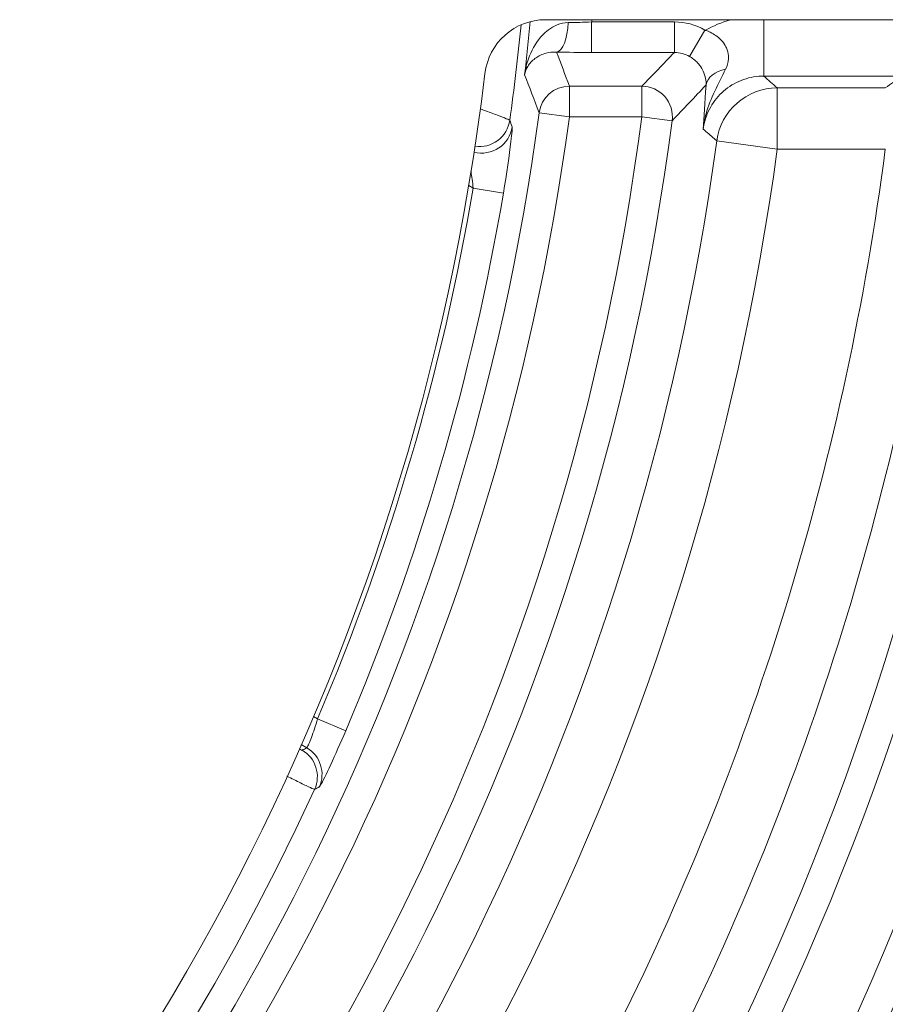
# Model space of a CAD drawing. Header units: inches. Extents: x 2.7 to 14.9, y -4.2 to 15.2.
# Tile 47 of 53: x 13.809 to 14.366, y 12.109 to 12.743. Entities that reach past the tile are written whole.
import ezdxf

# ---------------------------------------------------------------- set-up
doc = ezdxf.new("R2010")
doc.units = ezdxf.units.IN
doc.header["$MEASUREMENT"] = 0
doc.layers.add('Visible (ANSI)', color=7, linetype='Continuous', lineweight=18)
doc.layers.add('Visible Narrow (ANSI)', color=7, linetype='Continuous', lineweight=18)

msp = doc.modelspace()

# ---------------------------------------------------------------- linework, layer by layer
at = {"layer": 'Visible (ANSI)'}
for p, q in [((14.55349, 12.74267), (14.14759, 12.74267)), ((14.2552, 12.73369), (14.2552, 12.73369)), ((14.11213, 12.68281), (14.11213, 12.68282)), ((14.12036, 12.63094), (14.10096, 12.63424)), ((13.99185, 12.25022), (13.99185, 12.25023))]:
    msp.add_line(p, q, dxfattribs=at)
msp.add_circle((12.59483, 12.89031), 2.3248, dxfattribs=at)
for centre, radius, start, end in [((14.14759, 12.7033), 0.03937, 90, 173.13259), ((12.59483, 12.89031), 1.52461, 186.86741, 353.13259), ((12.59483, 12.89031), 2.32087, 193.84549, 346.4817)]:
    msp.add_arc(centre, radius, start, end, dxfattribs=at)
msp.add_open_spline([(14.10096, 12.63424), (14.10074, 12.63617), (14.1005, 12.6381), (14.10024, 12.63999), (14.10002, 12.64164), (14.09978, 12.64327), (14.09955, 12.64484)], degree=3, knots=[0, 0, 0, 0, 0.1673372, 0.1673372, 0.1673372, 0.3141439, 0.3141439, 0.3141439, 0.3141439], dxfattribs=at)
at = {"layer": 'Visible Narrow (ANSI)'}
for p, q in [((14.17722, 12.74126), (14.17722, 12.7216)), ((14.17722, 12.74126), (14.23045, 12.74126)), ((14.23045, 12.74126), (14.23045, 12.7216)), ((14.28809, 12.70638), (14.28809, 12.74267)), ((14.2501, 12.73592), (14.24031, 12.71898)), ((14.23045, 12.7216), (14.17722, 12.7216)), ((14.37692, 12.70638), (14.28809, 12.70638)), ((14.16289, 12.69983), (14.20951, 12.69983)), ((14.16289, 12.68017), (14.16289, 12.69983)), ((14.20951, 12.68017), (14.20951, 12.69983)), ((14.29672, 12.69872), (14.36629, 12.69872)), ((14.29672, 12.69872), (14.29672, 12.65938)), ((14.14338, 12.68278), (14.16289, 12.68017)), ((14.20951, 12.68017), (14.16289, 12.68017)), ((14.20951, 12.68017), (14.22901, 12.67763)), ((14.24932, 12.67681), (14.24932, 12.67681)), ((14.29672, 12.65938), (14.25775, 12.66467)), ((14.36629, 12.65938), (14.29672, 12.65938)), ((14.10096, 12.63424), (14.09806, 12.63591)), ((13.99802, 12.29408), (14.00075, 12.2925)), ((14.01886, 12.2848), (14.00075, 12.2925)), ((13.99377, 12.27381), (13.99015, 12.2759))]:
    msp.add_line(p, q, dxfattribs=at)
for radius in [2.32315, 2.27508, 2.2554]:
    msp.add_circle((12.59483, 12.89031), radius, dxfattribs=at)
for radius, start, end in [(1.54431, 352.09404, 354.39012), (1.55004, 353.21652, 354.48759), (1.5894, 354.61884, 354.67015), (1.5624, 277.63304, 352.36696), (1.8577, 276.49029, 353.50971), (1.58208, 277.63304, 352.36696), (1.62829, 277.41514, 352.58486), (1.92185, 276.33942, 353.66058), (1.87736, 276.49029, 353.50971), (1.64796, 277.41514, 352.58486), (1.94152, 276.33942, 353.66058), (1.67815, 277.72737, 352.27263), (1.71749, 277.72737, 352.27263), (1.78645, 333.56968, 352.57265), (1.82578, 333.56968, 352.57265), (1.52774, 336.96425, 350.35072), (1.54742, 336.96425, 350.35072), (2.29472, 193.9388, 346.3884), (2.3144, 193.98288, 346.34431), (1.54431, 204.61524, 335.38476), (1.97343, 333.36295, 340.72195)]:
    msp.add_arc((12.59483, 12.89031), radius, start, end, dxfattribs=at)
for centre, major_axis, ratio, start_param, end_param in [((14.1546, 12.74149), (-0.00042, -0.01968), 0.380765, 0.05663, 1.542751), ((14.21233, 12.75857), (0.09905, 0.01039), 0.146421, 4.165114, 4.334786), ((14.23085, 12.70373), (0.03759, -0.00802), 0.975215, 1.249672, 1.786255), ((14.28771, 12.65912), (0.00311, 0.08656), 0.939232, 0.300147, 0.517273), ((12.59483, 11.92638), (0, -1.96853), 0.866223, 1.974586, 1.986775), ((14.22919, 12.73797), (-0.14802, -0.00581), 0.103422, 1.038647, 1.208004), ((12.59483, 17.82063), (0, 5.89444), 0.553122, 3.659713, 3.667123), ((14.2306, 12.70276), (-0.01915, 0.00204), 0.97754, 4.287016, 4.823323), ((12.98136, 12.10517), (0.34377, -1.63057), 0.76863, 1.767372, 1.783214), ((14.27043, 12.6984), (-0.01963, 0.00149), 0.656749, 5.125275, 6.225311), ((14.16289, 12.68017), (0.01846, 0.00683), 0.998442, 1.216828, 2.65325), ((14.20951, 12.68017), (0.01413, -0.01371), 0.997344, 0.642167, 2.339779), ((12.85026, 16.96439), (-0.32792, -5.06545), 0.576453, 0.600247, 0.608697), ((14.29672, 12.65938), (0.02614, 0.02944), 0.99862, 0.726864, 2.161468), ((14.10653, 12.67645), (-0.01844, -0.00688), 0.998499, 0.958328, 2.643309), ((14.10498, 12.6806), (-0.01843, -0.00691), 0.998493, 1.066809, 2.64432), ((13.64976, 12.28441), (-0.35023, 1.27242), 0.433999, 4.902161, 4.9056), ((13.81877, 15.01023), (1.61909, 2.80434), 0.661589, 3.929004, 3.93023), ((13.98092, 12.25527), (-0.00882, 0.0176), 0.999127, 3.818629, 5.294616), ((13.98393, 12.25678), (-0.00884, 0.01759), 0.999128, 3.819224, 5.29349), ((13.93522, 13.20426), (1.37012, 0.99616), 0.502551, 4.405678, 4.407755)]:
    msp.add_ellipse(centre, major_axis=major_axis, ratio=ratio, start_param=start_param, end_param=end_param, dxfattribs=at)
for points, knots in [([(14.13402, 12.70722), (14.13403, 12.70729), (14.13404, 12.70735), (14.13405, 12.70741), (14.13454, 12.71083), (14.13537, 12.71423), (14.13653, 12.71751), (14.13828, 12.72245), (14.14081, 12.72724), (14.14434, 12.73136), (14.14674, 12.73418), (14.14968, 12.73674), (14.15322, 12.73852), (14.15383, 12.73883), (14.15446, 12.73911), (14.15511, 12.73936), (14.15724, 12.7402), (14.15962, 12.74074), (14.16208, 12.74078)], [0, 0, 0, 0, 0.004241, 0.004241, 0.004241, 0.235935, 0.235935, 0.235935, 0.585738, 0.585738, 0.585738, 0.824397, 0.824397, 0.824397, 0.864945, 0.864945, 0.864945, 1, 1, 1, 1]), ([(14.25022, 12.73584), (14.25034, 12.73587), (14.25048, 12.73586), (14.25065, 12.7358), (14.25133, 12.73555), (14.25199, 12.73528), (14.25264, 12.73499), (14.25519, 12.73385), (14.2576, 12.73231), (14.2596, 12.73046), (14.26104, 12.72913), (14.2623, 12.72761), (14.26325, 12.72599), (14.26352, 12.72551), (14.26378, 12.72502), (14.264, 12.72453), (14.26477, 12.72286), (14.26521, 12.72111), (14.26533, 12.71939), (14.26537, 12.71879), (14.26537, 12.71819), (14.26534, 12.71759), (14.2652, 12.71522), (14.2645, 12.71292), (14.26347, 12.71078)], [0, 0, 0, 0, 0.0152354, 0.0152354, 0.0152354, 0.0756184, 0.0756184, 0.0756184, 0.3123439, 0.3123439, 0.3123439, 0.4822553, 0.4822553, 0.4822553, 0.5322543, 0.5322543, 0.5322543, 0.7019568, 0.7019568, 0.7019568, 0.7615328, 0.7615328, 0.7615328, 0.9999962, 0.9999962, 0.9999962, 0.9999962]), ([(14.1546, 12.72183), (14.15205, 12.72194), (14.14984, 12.72164), (14.14796, 12.72114), (14.14527, 12.72043), (14.14313, 12.71932), (14.14138, 12.7181), (14.14093, 12.71779), (14.1405, 12.71747), (14.1401, 12.71714), (14.13817, 12.71555), (14.13674, 12.71378), (14.13572, 12.71192), (14.13489, 12.71041), (14.13433, 12.70882), (14.13402, 12.70722)], [0, 0, 0, 0, 0.167644, 0.167644, 0.167644, 0.406382, 0.406382, 0.406382, 0.467255, 0.467255, 0.467255, 0.760482, 0.760482, 0.760482, 1, 1, 1, 1]), ([(14.25089, 12.70064), (14.25093, 12.70193), (14.25085, 12.70332), (14.25056, 12.70481), (14.25027, 12.70628), (14.24978, 12.70789), (14.24895, 12.70963), (14.24884, 12.70986), (14.24872, 12.71011), (14.24859, 12.71035), (14.24793, 12.7116), (14.24707, 12.71291), (14.24601, 12.71418), (14.24458, 12.71588), (14.24274, 12.71753), (14.24062, 12.7188), (14.24052, 12.71886), (14.24041, 12.71892), (14.24031, 12.71898)], [0, 0, 0, 0, 0.263118, 0.263118, 0.263118, 0.523298, 0.523298, 0.523298, 0.559062, 0.559062, 0.559062, 0.742687, 0.742687, 0.742687, 0.988255, 0.988255, 0.988255, 1, 1, 1, 1]), ([(14.26347, 12.71078), (14.25902, 12.70133), (14.25363, 12.69213), (14.25093, 12.68212), (14.25007, 12.67891), (14.24942, 12.67558), (14.24906, 12.6722)], [0, 0, 0, 0, 0.757307, 0.757307, 0.757307, 1, 1, 1, 1]), ([(14.28809, 12.70638), (14.28368, 12.70639), (14.2792, 12.70563), (14.27504, 12.70418), (14.27088, 12.70273), (14.26691, 12.70053), (14.26347, 12.69778), (14.26003, 12.69503), (14.25702, 12.69165), (14.25469, 12.68791), (14.25236, 12.68418), (14.25064, 12.67999), (14.24968, 12.67569), (14.24942, 12.67454), (14.24922, 12.67337), (14.24906, 12.6722)], [0, 0, 0, 0, 0.234825, 0.234825, 0.234825, 0.469399, 0.469399, 0.469399, 0.703669, 0.703669, 0.703669, 0.937923, 0.937923, 0.937923, 1, 1, 1, 1]), ([(14.10558, 12.68522), (14.10629, 12.68496), (14.10699, 12.6847), (14.10767, 12.68446), (14.11101, 12.68324), (14.11403, 12.68211), (14.11651, 12.68117), (14.11893, 12.68025), (14.1209, 12.67948), (14.12224, 12.67893), (14.12361, 12.67837), (14.12437, 12.67801), (14.12447, 12.67789)], [0.340647, 0.340647, 0.340647, 0.340647, 0.3831092, 0.3831092, 0.3831092, 0.5906609, 0.5906609, 0.5906609, 0.7936282, 0.7936282, 0.7936282, 1, 1, 1, 1]), ([(14.12601, 12.6737), (14.12609, 12.67348), (14.12607, 12.67249), (14.12593, 12.67085), (14.1258, 12.66921), (14.12555, 12.66686), (14.12522, 12.66407), (14.12424, 12.6558), (14.12247, 12.64337), (14.12036, 12.63094)], [0, 0, 0, 0, 0.201752, 0.201752, 0.201752, 0.40354, 0.40354, 0.40354, 1, 1, 1, 1]), ([(14.25775, 12.66467), (14.25721, 12.66514), (14.25667, 12.6656), (14.25613, 12.66607), (14.25378, 12.66811), (14.25142, 12.67016), (14.24906, 12.6722)], [0, 0, 0, 0, 0.186299, 0.186299, 0.186299, 1, 1, 1, 1]), ([(14.81657, 12.64487), (14.81579, 12.63783), (14.81498, 12.6308), (14.81414, 12.62378), (14.78564, 12.38646), (14.7187, 12.15378), (14.61685, 11.93752), (14.61516, 11.93393), (14.61341, 11.93023), (14.6106, 11.92438), (14.6078, 11.91853), (14.60539, 11.91357), (14.6034, 11.90948), (14.60189, 11.9064), (14.60062, 11.90382), (14.59959, 11.90173), (14.59858, 11.89967), (14.59781, 11.89812), (14.59722, 11.89693), (14.59682, 11.89613), (14.5964, 11.89527), (14.59542, 11.89331), (14.59151, 11.88546), (14.58739, 11.87733), (14.58364, 11.87002), (14.5817, 11.86625), (14.57992, 11.86279), (14.57822, 11.85954), (14.57335, 11.85018), (14.56927, 11.84247), (14.5645, 11.83361), (14.56178, 11.82854), (14.55894, 11.82332), (14.55593, 11.81783), (14.54474, 11.79745), (14.53121, 11.77335), (14.51134, 11.7404), (14.51042, 11.73888), (14.50951, 11.73738), (14.50862, 11.73591), (14.49731, 11.71726), (14.48843, 11.7032), (14.4823, 11.69357), (14.47899, 11.68837), (14.47647, 11.68447), (14.47477, 11.68183), (14.47434, 11.68117), (14.47423, 11.681), (14.47394, 11.68054), (14.47364, 11.68009), (14.47317, 11.67935), (14.47201, 11.67757), (14.4697, 11.67401), (14.4674, 11.67048), (14.46511, 11.66699), (14.46268, 11.66329), (14.46028, 11.65965), (14.4579, 11.65607), (14.44887, 11.64249), (14.44016, 11.62969), (14.43133, 11.61696), (14.42493, 11.60774), (14.41846, 11.59855), (14.41173, 11.58915), (14.40915, 11.58556), (14.40656, 11.58197), (14.40397, 11.57839), (14.38793, 11.55627), (14.37148, 11.53445), (14.35464, 11.51293), (14.34485, 11.50043), (14.33494, 11.48803), (14.32489, 11.47575), (14.31987, 11.4696), (14.31481, 11.46348), (14.30972, 11.45739), (14.30718, 11.45435), (14.30462, 11.45131), (14.30286, 11.44923), (14.30199, 11.44819), (14.30191, 11.44809), (14.30183, 11.448), (14.30063, 11.44659), (14.29, 11.43377), (14.26917, 11.41021), (14.25876, 11.39843), (14.24578, 11.38399), (14.23002, 11.36707), (14.21963, 11.35591), (14.20803, 11.34369), (14.19515, 11.33047), (14.18849, 11.32364), (14.18112, 11.31618), (14.17528, 11.31034), (14.17307, 11.30813), (14.17201, 11.30707), (14.17198, 11.30704), (14.17118, 11.30625), (14.16625, 11.30131), (14.15706, 11.29232), (14.14477, 11.28031), (14.12488, 11.26104), (14.0966, 11.23539), (14.04793, 11.19125), (13.97452, 11.12776), (13.86952, 11.05484), (13.78221, 10.99421), (13.67287, 10.92709), (13.53755, 10.86413), (13.51011, 10.85136), (13.4816, 10.83879), (13.45201, 10.82651), (13.27653, 10.75368), (13.06197, 10.69043), (12.811, 10.66604)], [0, 0, 0, 0, 0.006963, 0.006963, 0.006963, 0.242188, 0.242188, 0.242188, 0.246094, 0.246094, 0.246094, 0.25, 0.25, 0.25, 0.252947, 0.252947, 0.252947, 0.255859, 0.255859, 0.255859, 0.257813, 0.257813, 0.257813, 0.265625, 0.265625, 0.265625, 0.269651, 0.269651, 0.269651, 0.28125, 0.28125, 0.28125, 0.287882, 0.287882, 0.287882, 0.3125, 0.3125, 0.3125, 0.313641, 0.313641, 0.313641, 0.328125, 0.328125, 0.328125, 0.335938, 0.335938, 0.335938, 0.337891, 0.337891, 0.337891, 0.339844, 0.339844, 0.339844, 0.34375, 0.34375, 0.34375, 0.347897, 0.347897, 0.347897, 0.363618, 0.363618, 0.363618, 0.375, 0.375, 0.375, 0.379353, 0.379353, 0.379353, 0.40625, 0.40625, 0.40625, 0.421875, 0.421875, 0.421875, 0.429688, 0.429688, 0.429688, 0.433594, 0.433594, 0.433594, 0.435547, 0.435547, 0.435547, 0.46582, 0.46582, 0.46582, 0.480957, 0.480957, 0.480957, 0.490936, 0.490936, 0.490936, 0.496094, 0.496094, 0.496094, 0.498047, 0.498047, 0.498047, 0.552357, 0.552357, 0.552357, 0.625, 0.625, 0.625, 0.75, 0.75, 0.75, 0.853924, 0.853924, 0.853924, 0.875, 0.875, 0.875, 1, 1, 1, 1]), ([(12.8091, 10.68562), (13.05787, 10.7098), (13.30261, 10.77652), (13.52925, 10.88197), (13.75589, 10.98742), (13.96414, 11.13124), (14.1433, 11.30639), (14.23009, 11.39124), (14.30936, 11.48259), (14.38112, 11.58045), (14.38343, 11.58361), (14.38508, 11.58586), (14.38804, 11.58994), (14.39396, 11.59811), (14.3992, 11.60537), (14.40369, 11.61176), (14.40819, 11.61815), (14.41088, 11.62204), (14.41503, 11.62826), (14.41917, 11.63447), (14.42331, 11.6409), (14.42744, 11.64753), (14.43157, 11.65417), (14.4364, 11.66225), (14.43979, 11.66807), (14.4525, 11.68989), (14.46611, 11.71557), (14.48058, 11.74511), (14.48155, 11.74708), (14.48336, 11.75081), (14.48349, 11.75107), (14.4854, 11.75501), (14.4973, 11.77998), (14.51891, 11.82612), (14.52036, 11.8292), (14.52243, 11.83361), (14.52338, 11.83563), (14.52718, 11.8437), (14.53075, 11.85124), (14.53411, 11.85823), (14.53746, 11.86522), (14.54009, 11.87064), (14.54351, 11.87759), (14.54693, 11.88453), (14.55041, 11.89145), (14.5539, 11.89836), (14.55738, 11.90528), (14.56163, 11.91374), (14.56435, 11.91911), (14.57248, 11.93523), (14.58189, 11.95504), (14.59254, 11.97856), (14.59609, 11.9864), (14.60048, 11.99625), (14.6036, 12.00333), (14.61609, 12.03163), (14.62801, 12.06028), (14.6393, 12.08912), (14.66188, 12.1468), (14.68196, 12.20519), (14.69969, 12.26488), (14.73517, 12.38426), (14.76029, 12.50546), (14.77506, 12.62847)], [0, 0, 0, 0, 0.25, 0.25, 0.25, 0.5, 0.5, 0.5, 0.621094, 0.621094, 0.621094, 0.625, 0.625, 0.625, 0.632812, 0.632812, 0.632812, 0.640625, 0.640625, 0.640625, 0.648437, 0.648437, 0.648437, 0.65625, 0.65625, 0.65625, 0.685547, 0.685547, 0.685547, 0.6875, 0.6875, 0.6875, 0.716797, 0.716797, 0.716797, 0.71875, 0.71875, 0.71875, 0.726562, 0.726562, 0.726562, 0.734375, 0.734375, 0.734375, 0.742187, 0.742187, 0.742187, 0.75, 0.75, 0.75, 0.773437, 0.773437, 0.773437, 0.78125, 0.78125, 0.78125, 0.8125, 0.8125, 0.8125, 0.875, 0.875, 0.875, 1, 1, 1, 1]), ([(13.99377, 12.27381), (13.99383, 12.27382), (13.99394, 12.27394), (13.99408, 12.27416), (13.99434, 12.27457), (13.99472, 12.27534), (13.99518, 12.27641), (13.99565, 12.27749), (13.99622, 12.2789), (13.99682, 12.28053), (13.99744, 12.28218), (13.99811, 12.28409), (13.99877, 12.28611), (13.99944, 12.28814), (14.00012, 12.29033), (14.00075, 12.2925)], [0, 0, 0, 0, 0.118537, 0.118537, 0.118537, 0.335708, 0.335708, 0.335708, 0.554815, 0.554815, 0.554815, 0.776581, 0.776581, 0.776581, 1, 1, 1, 1]), ([(14.01886, 12.2848), (14.0122, 12.26913), (14.00511, 12.25418), (14.0027, 12.24992), (14.00225, 12.24911), (14.00195, 12.24867), (14.00183, 12.24861)], [0, 0, 0, 0, 0.841616, 0.841616, 0.841616, 1, 1, 1, 1]), ([(13.98889, 12.27305), (13.9895, 12.27275), (13.98998, 12.27254), (13.99029, 12.27242), (13.99055, 12.27232), (13.99071, 12.27228), (13.99075, 12.2723)], [0.7231589, 0.7231589, 0.7231589, 0.7231589, 0.8749971, 0.8749971, 0.8749971, 1, 1, 1, 1]), ([(13.99881, 12.24707), (13.99873, 12.24706), (13.99843, 12.24716), (13.99791, 12.24738), (13.99703, 12.24775), (13.99547, 12.24847), (13.99338, 12.24948), (13.99128, 12.25049), (13.98858, 12.25182), (13.9855, 12.25336), (13.9841, 12.25406), (13.9826, 12.25481), (13.98104, 12.2556)], [0, 0, 0, 0, 0.1251211, 0.1251211, 0.1251211, 0.342982, 0.342982, 0.342982, 0.5617213, 0.5617213, 0.5617213, 0.6612688, 0.6612688, 0.6612688, 0.6612688])]:
    msp.add_open_spline(points, degree=3, knots=knots, dxfattribs=at)
for points in [[(14.28809, 12.70638), (14.29097, 12.70383), (14.29385, 12.70128), (14.29672, 12.69872)], [(14.36629, 12.69872), (14.36984, 12.70128), (14.37339, 12.70383), (14.37692, 12.70638)], [(14.24906, 12.6722), (14.24949, 12.68007), (14.24999, 12.68875), (14.25089, 12.70064)], [(14.2498, 12.67712), (14.24979, 12.67712), (14.24979, 12.67711), (14.24979, 12.67711)]]:
    msp.add_open_spline(points, degree=3, dxfattribs=at)

doc.saveas('drawing.dxf')
